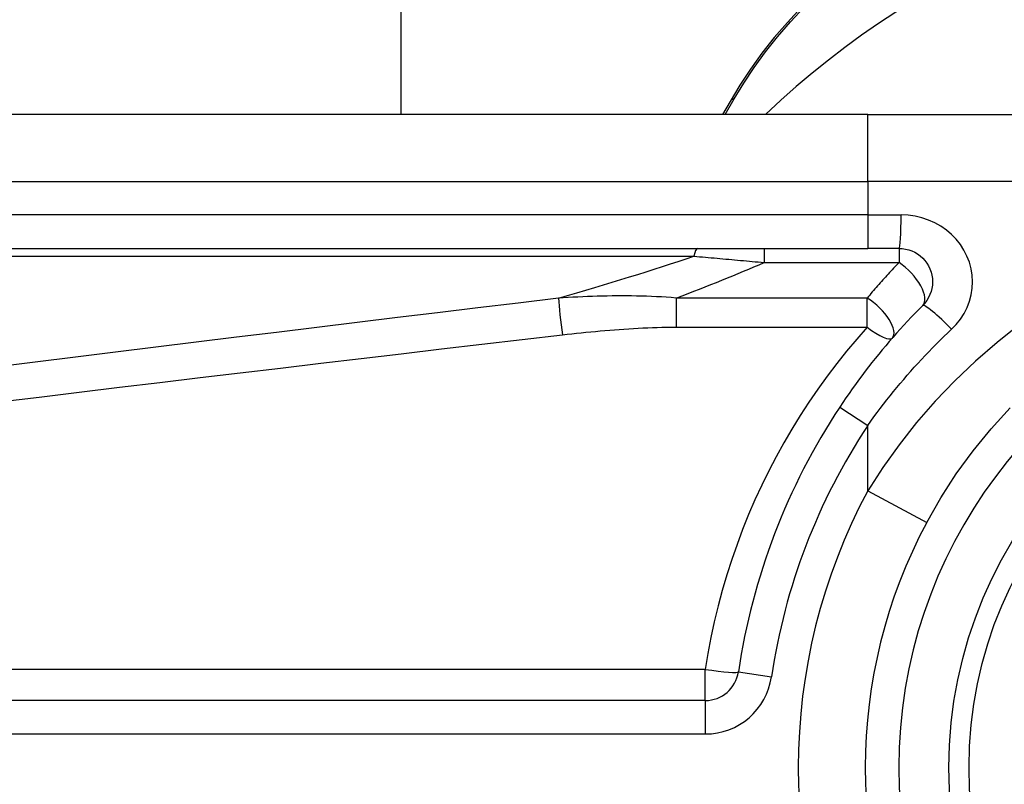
# Model space of a CAD drawing. Header units: inches. Extents: x 3.4 to 82.4, y 3.9 to 45.4.
# Tile 12 of 114: x 3.976 to 4.554, y 12.134 to 12.584. Entities that reach past the tile are written whole.
import ezdxf

# ---------------------------------------------------------------- set-up
doc = ezdxf.new("R2010")
doc.units = ezdxf.units.IN
doc.header["$MEASUREMENT"] = 0
doc.layers.add('Visible Edges(ANSI)', color=7, linetype='Continuous', lineweight=25)
doc.layers.add('Visible Tangent Edges(ANSI)', color=7, linetype='Continuous', lineweight=25)

msp = doc.modelspace()

# ---------------------------------------------------------------- linework, layer by layer
at = {"layer": 'Visible Edges(ANSI)'}
for p, q in [((4.19951, 27.06314), (4.19951, 12.52786)), ((4.39316, 12.53553), (4.38874, 12.52786)), ((4.4741, 12.52786), (3.82503, 12.52786)), ((4.4741, 12.52786), (4.71136, 12.52786)), ((3.82503, 12.44912), (4.4741, 12.44912)), ((4.49253, 12.44912), (4.4741, 12.44912)), ((4.37859, 12.18336), (3.72661, 12.18336))]:
    msp.add_line(p, q, dxfattribs=at)
at = {"layer": 'Visible Edges(ANSI)', "flags": 128}
for points in [[(4.43506, 12.59074), (4.42685, 12.58196), (4.41911, 12.57296), (4.41187, 12.56377), (4.40513, 12.55444), (4.39889, 12.54501), (4.39316, 12.53553)], [(4.49253, 12.44912), (4.49445, 12.44902), (4.49635, 12.44873), (4.49822, 12.44826), (4.50003, 12.4476), (4.50177, 12.44678), (4.50343, 12.4458), (4.50498, 12.44467), (4.50641, 12.44338), (4.50771, 12.44196), (4.50885, 12.44041), (4.50985, 12.43875), (4.51067, 12.437), (4.51133, 12.43518), (4.51181, 12.4333), (4.51211, 12.43138), (4.51221, 12.42946), (4.51212, 12.42753), (4.51183, 12.42561), (4.51136, 12.42373), (4.51071, 12.4219), (4.50989, 12.42015), (4.50889, 12.41849), (4.50773, 12.41694), (4.50644, 12.41551)], [(4.50644, 12.41551), (4.50419, 12.41324), (4.50196, 12.41095), (4.49974, 12.40864), (4.49754, 12.40631), (4.49535, 12.40396), (4.49319, 12.40159), (4.49104, 12.39919), (4.48892, 12.39678), (4.48681, 12.39435), (4.48472, 12.3919), (4.48265, 12.38944), (4.4806, 12.38695), (4.47857, 12.38445), (4.47656, 12.38193), (4.47458, 12.37939), (4.47261, 12.37684), (4.47067, 12.37427), (4.46874, 12.37168), (4.46684, 12.36908), (4.46497, 12.36646), (4.46311, 12.36383), (4.46128, 12.36118), (4.45947, 12.35852), (4.45768, 12.35585)], [(4.50881, 12.28803), (4.5171, 12.30254), (4.52619, 12.31661), (4.53604, 12.33015), (4.54659, 12.34309), (4.55778, 12.35538)]]:
    msp.add_lwpolyline(points, dxfattribs=at)
at = {"layer": 'Visible Edges(ANSI)'}
msp.add_circle((4.77779, 12.144), 0.25591, dxfattribs=at)
for centre, radius, start, end in [((4.77779, 12.14315), 0.52953, 91.33308, 133.40464), ((4.77779, 12.144), 0.38386, 146.50369, 171.58673), ((4.77779, 12.144), 0.30512, 151.83282, 208.16718), ((4.37859, 12.20304), 0.01969, 270, 351.58673)]:
    msp.add_arc(centre, radius, start, end, dxfattribs=at)
at = {"layer": 'Visible Tangent Edges(ANSI)'}
for p, q in [((4.39023, 12.52786), (4.39555, 12.537)), ((4.4741, 12.48849), (4.4741, 12.52786)), ((3.82503, 12.48849), (4.4741, 12.48849)), ((4.74525, 12.48849), (4.4741, 12.48849)), ((4.4741, 12.48849), (4.4741, 12.4688)), ((4.4741, 12.4688), (3.82503, 12.4688)), ((4.4741, 12.4688), (4.4741, 12.44912)), ((4.4741, 12.4688), (4.49376, 12.4688)), ((4.41318, 12.44912), (4.41318, 12.44078)), ((4.49253, 12.44912), (4.49253, 12.44078)), ((3.82271, 12.44452), (4.37185, 12.44452)), ((4.41318, 12.44078), (4.49253, 12.44078)), ((4.36155, 12.41989), (4.36155, 12.40279)), ((4.47375, 12.41989), (4.36155, 12.41989)), ((4.47375, 12.40279), (4.47375, 12.41989)), ((4.36155, 12.40279), (4.47375, 12.40279)), ((4.45768, 12.35585), (4.4741, 12.34498)), ((4.4741, 12.30662), (4.4741, 12.34498)), ((4.4741, 12.30662), (4.50881, 12.28803)), ((4.37859, 12.20165), (3.72661, 12.20165)), ((4.37859, 12.18336), (4.37859, 12.20165)), ((4.39806, 12.20016), (4.41754, 12.19728)), ((4.37859, 12.18336), (4.37859, 12.16367)), ((3.72661, 12.16367), (4.37859, 12.16367))]:
    msp.add_line(p, q, dxfattribs=at)
at = {"layer": 'Visible Tangent Edges(ANSI)', "flags": 128}
for points in [[(4.39555, 12.537), (4.4012, 12.54626), (4.40734, 12.55546), (4.41397, 12.56457), (4.42109, 12.57354), (4.42868, 12.58233), (4.43675, 12.59091)], [(4.52344, 12.40159), (4.5262, 12.40444), (4.52866, 12.40755), (4.53079, 12.41087), (4.53255, 12.41437), (4.53394, 12.41802), (4.53494, 12.42179), (4.53555, 12.42562), (4.53575, 12.42948), (4.53553, 12.43334), (4.5349, 12.43716), (4.53387, 12.44092), (4.53247, 12.44457), (4.5307, 12.44807), (4.52859, 12.45139), (4.52614, 12.45449), (4.52338, 12.45733), (4.52033, 12.4599), (4.51702, 12.46217), (4.51348, 12.46413), (4.50976, 12.46577), (4.50589, 12.46708), (4.50191, 12.46803), (4.49785, 12.46861), (4.49376, 12.4688)], [(4.37185, 12.44452), (4.37355, 12.44438), (4.37525, 12.44423), (4.37696, 12.44408), (4.37867, 12.44392), (4.38038, 12.44377), (4.38209, 12.44362), (4.38381, 12.44347), (4.38553, 12.44331), (4.38725, 12.44316), (4.38897, 12.443), (4.39069, 12.44285), (4.39241, 12.44269), (4.39414, 12.44253), (4.39586, 12.44238), (4.39759, 12.44222), (4.39932, 12.44206), (4.40105, 12.4419), (4.40278, 12.44174), (4.40451, 12.44158), (4.40624, 12.44142), (4.40798, 12.44126), (4.40971, 12.4411), (4.41144, 12.44094), (4.41318, 12.44078)], [(4.49253, 12.44078), (4.49172, 12.43994), (4.49092, 12.43909), (4.49012, 12.43825), (4.48932, 12.4374), (4.48852, 12.43655), (4.48772, 12.4357), (4.48693, 12.43484), (4.48614, 12.43399), (4.48535, 12.43312), (4.48456, 12.43226), (4.48378, 12.43139), (4.48299, 12.43053), (4.48221, 12.42965), (4.48143, 12.42878), (4.48065, 12.4279), (4.47988, 12.42702), (4.47911, 12.42614), (4.47833, 12.42526), (4.47757, 12.42437), (4.4768, 12.42348), (4.47603, 12.42259), (4.47527, 12.42169), (4.47451, 12.42079), (4.47375, 12.41989)], [(4.29225, 12.4198), (4.26858, 12.41696), (4.24491, 12.41412), (4.22124, 12.41126), (4.19757, 12.40839), (4.1739, 12.40552), (4.15023, 12.40264), (4.12657, 12.39975), (4.1029, 12.39685), (4.07924, 12.39394), (4.05557, 12.39103), (4.03191, 12.3881), (4.00824, 12.38517), (3.98458, 12.38223), (3.96092, 12.37928)], [(4.36155, 12.41989), (4.35862, 12.42014), (4.3557, 12.42035), (4.35277, 12.42054), (4.34985, 12.4207), (4.34694, 12.42084), (4.34403, 12.42095), (4.34112, 12.42104), (4.33822, 12.42111), (4.33532, 12.42115), (4.33242, 12.42118), (4.32953, 12.42118), (4.32664, 12.42117), (4.32376, 12.42114), (4.32087, 12.4211), (4.318, 12.42104), (4.31512, 12.42096), (4.31225, 12.42086), (4.30938, 12.42075), (4.30652, 12.42063), (4.30366, 12.42049), (4.3008, 12.42034), (4.29795, 12.42017), (4.2951, 12.41999), (4.29225, 12.4198)], [(4.29457, 12.39829), (4.29735, 12.3986), (4.30013, 12.39892), (4.30291, 12.39922), (4.30569, 12.39951), (4.30847, 12.3998), (4.31126, 12.40007), (4.31404, 12.40033), (4.31683, 12.40058), (4.31962, 12.40083), (4.32241, 12.40106), (4.3252, 12.40128), (4.32799, 12.40148), (4.33078, 12.40168), (4.33357, 12.40186), (4.33637, 12.40202), (4.33916, 12.40218), (4.34196, 12.40232), (4.34476, 12.40244), (4.34756, 12.40254), (4.35035, 12.40263), (4.35315, 12.4027), (4.35595, 12.40275), (4.35875, 12.40278), (4.36155, 12.40279)], [(4.47375, 12.40279), (4.46763, 12.3958), (4.46166, 12.38866), (4.45586, 12.38137), (4.45024, 12.37394), (4.44479, 12.36638), (4.43951, 12.35868), (4.43442, 12.35085), (4.42951, 12.34289), (4.42479, 12.33481), (4.42025, 12.32661), (4.41592, 12.3183), (4.41178, 12.30987), (4.40783, 12.30133), (4.4041, 12.29268), (4.40057, 12.28394), (4.39725, 12.2751), (4.39415, 12.26617), (4.39126, 12.25715), (4.38859, 12.24806), (4.38614, 12.2389), (4.38391, 12.22968), (4.38191, 12.22039), (4.38013, 12.21105), (4.37859, 12.20165)], [(4.56319, 12.40421), (4.55012, 12.39382), (4.53748, 12.38284), (4.52536, 12.3713), (4.51379, 12.35925), (4.50285, 12.34671), (4.49257, 12.33372), (4.48297, 12.32034), (4.4741, 12.30662)], [(4.4741, 12.34498), (4.47591, 12.34752), (4.47774, 12.35004), (4.47959, 12.35255), (4.48147, 12.35505), (4.48337, 12.35753), (4.48529, 12.36), (4.48724, 12.36246), (4.4892, 12.3649), (4.49119, 12.36732), (4.4932, 12.36973), (4.49524, 12.37212), (4.49729, 12.37449), (4.49936, 12.37685), (4.50146, 12.37919), (4.50357, 12.38151), (4.50571, 12.38382), (4.50786, 12.38611), (4.51003, 12.38838), (4.51222, 12.39063), (4.51443, 12.39286), (4.51666, 12.39507), (4.5189, 12.39726), (4.52116, 12.39943), (4.52344, 12.40159)], [(3.96324, 12.35883), (3.9869, 12.36171), (4.01057, 12.36457), (4.03423, 12.36743), (4.05789, 12.37027), (4.08156, 12.37311), (4.10522, 12.37594), (4.12889, 12.37877), (4.15256, 12.38158), (4.17622, 12.38439), (4.19989, 12.38718), (4.22356, 12.38997), (4.24723, 12.39275), (4.2709, 12.39552), (4.29457, 12.39829)]]:
    msp.add_lwpolyline(points, dxfattribs=at)
at = {"layer": 'Visible Tangent Edges(ANSI)'}
msp.add_circle((4.77779, 12.144), 0.24409, dxfattribs=at)
for centre, radius, start, end in [((4.77779, 12.144), 0.28543, 32.8812, 327.1188), ((4.77779, 12.144), 0.36417, 146.50369, 171.58673), ((4.77779, 12.144), 0.34449, 151.83282, 208.16718), ((4.37859, 12.20304), 0.03937, 270, 351.58673)]:
    msp.add_arc(centre, radius, start, end, dxfattribs=at)
for centre, major_axis, ratio, start_param, end_param in [((4.40182, 12.53054), (-0.00866, 0.00499), 0.493692, 5.759679, 6.283185), ((4.49253, 12.4688), (0, -0.01969), 0.062411, 0, 1.570796), ((4.37417, 12.42943), (0, 0.01969), 0.183721, 0, 0.697296), ((0.86224, 12.20436), (3.67256, 0.33874), 0.074886, 5.910747, 5.977199), ((0.87153, 12.144), (3.67247, 0.40075), 0.088107, 5.956893, 6.005683), ((4.49253, 12.42943), (0.01392, -0.01392), 0.446023, 0, 1.990559), ((4.29457, 12.40471), (0.00234, -0.01955), 0.041071, 3.825401, 5.042638), ((4.47375, 12.40935), (0.01483, -0.01294), 0.431187, 0, 1.930721), ((4.52036, 12.40159), (-0.01392, 0.01392), 0.111497, 4.601416, 6.283185), ((4.47375, 12.40935), (0.01483, -0.01294), 0.257129, 4.93314, 6.283185), ((4.37859, 12.20304), (0.01947, -0.00288), 0.069894, 4.722726, 6.283185)]:
    msp.add_ellipse(centre, major_axis=major_axis, ratio=ratio, start_param=start_param, end_param=end_param, dxfattribs=at)

doc.saveas('drawing.dxf')
